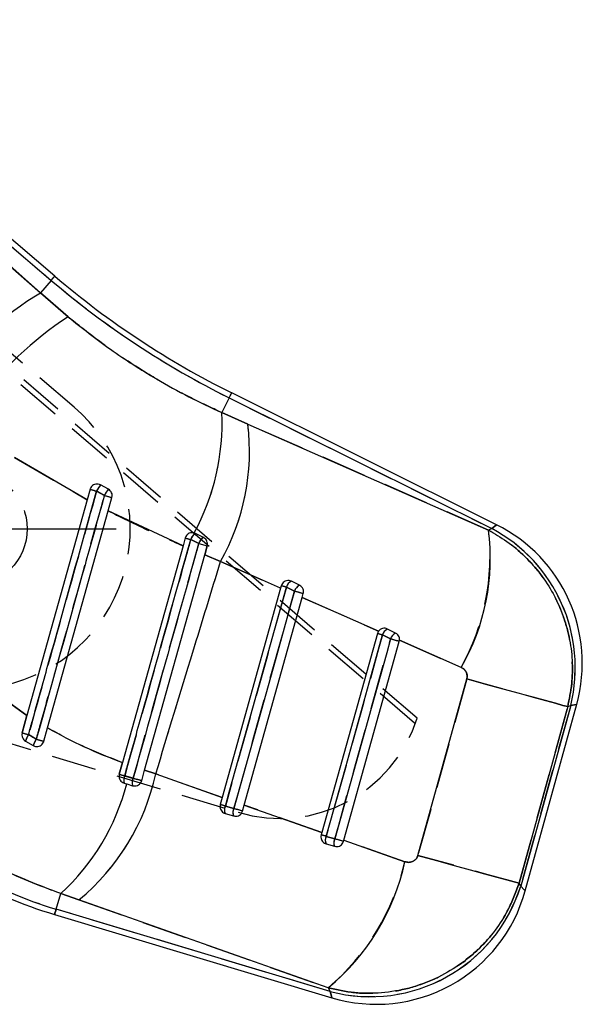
# Model space of a CAD drawing. Extents: x 17 to 198, y 4 to 144.
# Tile 5 of 25: x 75 to 83, y 4 to 17. Entities that reach past the tile are written whole.
import ezdxf

# ---------------------------------------------------------------- set-up
doc = ezdxf.new("R2010")
doc.units = 0
doc.header["$LTSCALE"] = 0.5
doc.linetypes.add('HIDDEN', pattern=[1.905, 1.27, -0.635])
doc.layers.get('0').update_dxf_attribs({"linetype": 'CONTINUOUS'})

# ---------------------------------------------------------------- blocks, each defined once
blk = doc.blocks.new('SW_CENTERMARKSYMBOL_9')
at = {"color": 0, "linetype": 'CONTINUOUS'}
for p, q in [((0, 1.25), (0, 2.05)), ((0, 0), (0, 1.25)), ((-1.25, 0), (-2.05, 0)), ((0, 0), (-1.25, 0)), ((0, 0), (0, -1.25)), ((0, 0), (1.25, 0)), ((1.25, 0), (2.05, 0)), ((0, -1.25), (0, -2.05))]:
    blk.add_line(p, q, dxfattribs=at)

msp = doc.modelspace()

# ---------------------------------------------------------------- linework, layer by layer
at = {"color": 7, "linetype": 'CONTINUOUS'}
for p, q in [((75.261, 13.8708), (68.575, 19.5694)), ((68.5701, 19.471), (75.2103, 13.8114)), ((75.2103, 13.8114), (75.0592, 13.6341)), ((75.0592, 13.6341), (75.4481, 13.298)), ((81.4769, 10.3737), (77.7491, 12.2275)), ((77.7144, 12.1576), (77.6118, 11.9513)), ((77.7144, 12.1576), (81.4089, 10.3203)), ((77.6118, 11.9513), (77.9774, 11.7883)), ((77.9774, 11.7883), (81.3608, 10.2988)), ((75.7157, 10.7242), (74.6938, 11.3186)), ((75.7571, 10.8725), (75.7157, 10.7242)), ((75.8483, 10.8466), (75.9587, 10.7857)), ((76.0153, 10.8729), (75.9038, 10.9342)), ((75.7157, 10.7242), (74.8689, 7.6921)), ((76.0118, 10.5693), (76.0642, 10.7566)), ((75.1589, 7.5154), (76.0118, 10.5693)), ((77.0646, 10.0766), (76.0118, 10.5693)), ((77.2385, 10.2511), (77.2221, 10.2575)), ((77.3524, 10.1944), (77.2385, 10.2511)), ((81.4089, 10.3203), (81.3608, 10.2988)), ((77.0955, 10.1875), (77.0646, 10.0766)), ((77.1727, 10.1659), (77.2855, 10.1096)), ((77.0646, 10.0766), (76.2135, 7.0273)), ((77.2855, 10.1096), (77.405, 10.0762)), ((77.3693, 9.9484), (77.405, 10.0762)), ((76.5242, 6.9205), (77.3693, 9.9484)), ((77.5927, 9.8557), (77.3693, 9.9484)), ((78.4383, 9.4837), (77.5927, 9.8557)), ((78.7041, 9.5222), (78.5901, 9.5789)), ((78.4383, 9.4837), (77.6161, 6.5376)), ((78.4472, 9.5153), (78.4383, 9.4837)), ((78.5197, 9.4951), (78.6336, 9.4384)), ((77.9261, 6.4284), (78.7416, 9.3503)), ((78.7416, 9.3503), (78.7566, 9.404)), ((79.8162, 8.8777), (78.7416, 9.3503)), ((80.0557, 8.85), (79.9418, 8.9067)), ((79.7988, 8.8431), (79.0176, 6.0441)), ((79.3277, 5.935), (80.1083, 8.7318)), ((79.8713, 8.8229), (79.9852, 8.7662)), ((80.1083, 8.7318), (80.1114, 8.7479)), ((80.977, 8.3675), (80.1114, 8.7479)), ((80.3702, 5.7222), (81.0576, 8.2053)), ((74.4279, 8.0052), (74.8689, 7.6921)), ((82.4781, 7.8142), (81.7924, 5.3306)), ((82.5194, 7.8327), (81.8163, 5.2873)), ((81.8793, 5.2222), (82.6046, 7.8477)), ((82.4781, 7.8142), (82.5194, 7.8327)), ((74.8689, 7.6921), (74.8001, 7.446)), ((75.1065, 7.3277), (75.1589, 7.5154)), ((75.0002, 7.357), (74.8906, 7.4203)), ((74.8473, 7.3307), (74.9582, 7.267)), ((76.2135, 7.0273), (76.1676, 6.8631)), ((76.3626, 6.8061), (76.2441, 6.8417)), ((76.4829, 6.7725), (76.5242, 6.9205)), ((76.5242, 6.9205), (76.6801, 6.8672)), ((76.6801, 6.8672), (77.6161, 6.5376)), ((76.2362, 6.7386), (76.2717, 6.7279)), ((76.2717, 6.7279), (76.3559, 6.7026)), ((77.6161, 6.5376), (77.5879, 6.4365)), ((77.7801, 6.3803), (77.6604, 6.4163)), ((77.9031, 6.346), (77.9261, 6.4284)), ((77.9261, 6.4284), (79.0176, 6.0441)), ((77.6564, 6.312), (77.7761, 6.276)), ((79.0176, 6.0441), (79.0081, 6.0099)), ((79.2003, 5.9537), (79.0806, 5.9897)), ((79.0766, 5.8854), (79.1964, 5.8494)), ((79.3233, 5.9194), (79.3277, 5.935)), ((79.3277, 5.935), (80.1871, 5.6327)), ((81.8163, 5.2873), (81.7924, 5.3306)), ((75.2794, 4.965), (75.3452, 5.1839)), ((75.6002, 5.0949), (75.3452, 5.1839)), ((79.1073, 3.8589), (75.6002, 5.0949)), ((75.257, 4.8902), (79.1578, 3.7186)), ((79.1362, 3.8066), (75.2794, 4.965)), ((79.1073, 3.8589), (79.1362, 3.8066))]:
    msp.add_line(p, q, dxfattribs=at)
at = {"color": 7, "linetype": 'HIDDEN'}
for p, q in [((68.5701, 19.471), (75.2103, 13.8114)), ((75.0592, 13.6341), (68.5729, 19.4357)), ((75.5315, 12.0285), (66.9184, 19.3696)), ((66.8355, 19.1769), (80.3343, 7.5768)), ((80.3595, 7.6505), (66.8859, 19.2361)), ((75.2103, 13.8114), (75.0592, 13.6341)), ((75.4481, 13.298), (75.0592, 13.6341)), ((77.7144, 12.1576), (77.6118, 11.9513)), ((77.7144, 12.1576), (81.4089, 10.3203)), ((77.9774, 11.7883), (77.6118, 11.9513)), ((81.3608, 10.2988), (77.9774, 11.7883)), ((74.6938, 11.3186), (75.7157, 10.7242)), ((81.4089, 10.3203), (81.3608, 10.2988)), ((77.2855, 10.1096), (77.405, 10.0762)), ((77.405, 10.0762), (77.3695, 9.949)), ((77.3693, 9.9484), (77.5927, 9.8557)), ((77.5927, 9.8557), (78.4383, 9.4837)), ((78.6336, 9.4384), (78.5197, 9.4951)), ((78.7416, 9.3503), (79.8162, 8.8777)), ((79.9852, 8.7662), (79.8713, 8.8229)), ((80.1114, 8.7479), (80.977, 8.3675)), ((81.0576, 8.2053), (80.3702, 5.7222)), ((74.8689, 7.6921), (74.4279, 8.0052)), ((81.7924, 5.3306), (82.4781, 7.8142)), ((82.5194, 7.8327), (81.8163, 5.2873)), ((82.4781, 7.8142), (82.5194, 7.8327)), ((74.8001, 7.446), (74.8685, 7.6907)), ((74.3104, 7.394), (77.84, 6.3282)), ((76.1676, 6.8631), (76.2133, 7.0266)), ((76.6801, 6.8672), (76.5242, 6.9205)), ((77.6161, 6.5376), (76.6801, 6.8672)), ((77.6604, 6.4163), (77.7801, 6.3803)), ((79.0176, 6.0441), (77.9261, 6.4284)), ((79.0806, 5.9897), (79.2003, 5.9537)), ((80.1871, 5.6327), (79.3277, 5.935)), ((81.8163, 5.2873), (81.7924, 5.3306)), ((75.2794, 4.965), (75.3452, 5.1839)), ((75.3452, 5.1839), (75.6002, 5.0949)), ((75.6002, 5.0949), (79.1073, 3.8589)), ((79.1362, 3.8066), (75.2794, 4.965)), ((79.1073, 3.8589), (79.1362, 3.8066))]:
    msp.add_line(p, q, dxfattribs=at)
at = {"color": 8, "linetype": 'CONTINUOUS', "flags": 128}
for points in [[(75.2103, 13.8114), (75.2324, 13.8373), (75.2483, 13.8559), (75.2578, 13.8671), (75.261, 13.8708)], [(77.7144, 12.1576), (77.7295, 12.1882), (77.7404, 12.21), (77.747, 12.2232), (77.7491, 12.2275)], [(81.4769, 10.3737), (81.4693, 10.3677), (81.4089, 10.3203)], [(82.5194, 7.8327), (82.5951, 7.846), (82.6046, 7.8477)], [(81.8793, 5.2222), (81.8636, 5.2385), (81.8163, 5.2873)], [(75.257, 4.8902), (75.2584, 4.8949), (75.2626, 4.909), (75.2696, 4.9324), (75.2794, 4.965)], [(79.1362, 3.8066), (79.1524, 3.7406), (79.1578, 3.7186), (79.1578, 3.7186)]]:
    msp.add_lwpolyline(points, dxfattribs=at)
at = {"color": 7, "linetype": 'HIDDEN', "flags": 128}
for points in [[(77.2385, 10.2511), (77.2175, 10.2587), (77.2089, 10.2605)], [(81.4089, 10.3203), (81.4693, 10.3677), (81.4769, 10.3737)], [(77.1242, 10.2346), (77.1164, 10.2265), (77.116, 10.226)], [(76.3626, 6.8061), (76.4172, 7.0016), (76.6357, 7.7837), (77.2855, 10.1096)], [(78.5197, 9.4951), (78.4651, 9.2996), (78.2468, 8.5175), (77.6604, 6.4163)], [(77.7801, 6.3803), (77.8347, 6.5759), (78.053, 7.358), (78.6336, 9.4384)], [(79.8713, 8.8229), (79.8167, 8.6273), (79.5984, 7.8452), (79.0806, 5.9897)], [(79.2003, 5.9537), (79.2549, 6.1493), (79.4732, 6.9314), (79.9852, 8.7662)], [(80.1083, 8.7318), (80.1115, 8.749), (80.112, 8.7632)], [(82.4781, 7.8142), (82.4107, 7.8326), (82.306, 7.8614), (82.1661, 7.8998), (81.9937, 7.9472), (81.7924, 8.0027), (81.5662, 8.065), (81.3196, 8.133), (81.0576, 8.2053)], [(82.6046, 7.8477), (82.5951, 7.846), (82.5194, 7.8327)], [(76.3626, 6.8061), (76.3845, 6.8), (76.4063, 6.7939), (76.4271, 6.7881), (76.4458, 6.7829), (76.4614, 6.7785), (76.4731, 6.7753), (76.4804, 6.7732), (76.4829, 6.7725)], [(81.7924, 5.3306), (81.725, 5.3491), (81.6201, 5.3778), (81.48, 5.4163), (81.3074, 5.4638), (81.1058, 5.5193), (80.8794, 5.5818), (80.6325, 5.6498), (80.3702, 5.7222)], [(81.8163, 5.2873), (81.8636, 5.2385), (81.8793, 5.2222), (81.8793, 5.2222)], [(75.2794, 4.965), (75.2696, 4.9324), (75.2626, 4.909), (75.2584, 4.8949), (75.257, 4.8902)], [(79.1578, 3.7186), (79.1524, 3.7406), (79.1362, 3.8066)]]:
    msp.add_lwpolyline(points, dxfattribs=at)
at = {"color": 7, "linetype": 'CONTINUOUS', "flags": 128}
for points in [[(77.6604, 6.4163), (77.7149, 6.6118), (77.9332, 7.3939), (78.5197, 9.4951)], [(78.6336, 9.4384), (78.579, 9.2429), (78.3607, 8.4608), (77.7801, 6.3803)], [(79.0806, 5.9897), (79.1352, 6.1852), (79.3534, 6.9673), (79.8713, 8.8229)], [(79.9852, 8.7662), (79.9307, 8.5707), (79.7124, 7.7886), (79.2003, 5.9537)], [(81.0576, 8.2053), (81.3196, 8.133), (81.5662, 8.065), (81.7924, 8.0027), (81.9937, 7.9472), (82.1661, 7.8998), (82.306, 7.8614), (82.4107, 7.8326), (82.4781, 7.8142)], [(76.4829, 6.7725), (76.4804, 6.7732), (76.4731, 6.7753), (76.4614, 6.7785), (76.4458, 6.7829), (76.4271, 6.7881), (76.4063, 6.7939), (76.3845, 6.8), (76.3626, 6.8061)], [(80.3702, 5.7222), (80.6325, 5.6498), (80.8794, 5.5818), (81.1058, 5.5193), (81.3074, 5.4638), (81.48, 5.4163), (81.6201, 5.3778), (81.725, 5.3491), (81.7924, 5.3306)]]:
    msp.add_lwpolyline(points, dxfattribs=at)
at = {"color": 7, "linetype": 'HIDDEN'}
msp.add_circle((74.072, 10.3161), 0.8, dxfattribs=at)
at = {"color": 7, "linetype": 'CONTINUOUS'}
for centre, radius, start, end in [((83.1966, 23.1814), 12.2336, 229.55816, 243.55816), ((83.1966, 23.1814), 12.3117, 229.55816, 243.55816), ((77.6679, 9.2946), 5.0632, 121.01221, 141.39188), ((78.1586, 9.1346), 4.9679, 123.06501, 143.72271), ((74.3487, 11.8103), 3.2661, 331.61278, 2.47456), ((74.8309, 11.4101), 3.1692, 330.62808, 6.8527), ((77.297, 16.1178), 5.4666, 253.63913, 254.63289), ((76.2258, 10.6689), 0.4172, 140.52692, 154.79661), ((76.2811, 10.6383), 0.3545, 138.5725, 155.43777), ((77.9043, 17.645), 7.1299, 254.16428, 255.04362), ((77.3141, 10.1247), 0.1473, 120.90506, 163.76816), ((78.3579, 9.8916), 3.0303, 329.80318, 7.72226), ((80.3678, 8.3638), 2.2163, 346.13457, 61.98176), ((80.5086, 8.4267), 2.1745, 344.52838, 63.57947), ((85.3126, 39.3989), 30.3452, 254.2889, 254.44025), ((77.4215, 10.0711), 0.1413, 119.24371, 164.19546), ((78.6432, 9.4627), 0.1277, 114.54991, 165.29647), ((70.9075, -17.7187), 28.2583, 74.37289, 74.52544), ((78.7572, 9.406), 0.1278, 114.55708, 165.29056), ((62.8638, -47.2011), 58.7939, 74.317056, 74.441565), ((79.9949, 8.7905), 0.1277, 114.54835, 165.30115), ((66.3666, -39.5024), 50.1767, 74.38677, 74.47267), ((80.1088, 8.7338), 0.1278, 114.55134, 165.29644), ((46.9004, -109.9006), 123.1926, 74.361854, 74.42128), ((76.5823, 13.5607), 6.3691, 253.7508, 254.5964), ((75.1851, 7.2231), 0.3544, 146.18963, 162.33709), ((75.2512, 7.185), 0.3043, 145.56813, 164.36434), ((77.3269, 15.5794), 8.5452, 254.20023, 254.93936), ((73.5817, 7.5401), 3.1707, 309.53986, 347.74737), ((95.323, 75.2569), 71.0256, 254.353761, 254.417787), ((76.3639, 6.7807), 0.1345, 153.0188, 198.24804), ((76.4775, 6.7467), 0.1293, 152.66463, 199.93352), ((73.2074, 7.5169), 3.1643, 312.50031, 345.56197), ((69.5892, -22.4473), 29.9708, 74.37737, 74.52129), ((77.766, 6.3601), 0.1197, 151.96461, 203.69149), ((77.8857, 6.3241), 0.1197, 151.96552, 203.69043), ((62.1147, -49.8886), 58.4089, 74.317349, 74.442638), ((77.069, 10.923), 6.299, 227.55816, 253.28146), ((77.069, 10.923), 6.2209, 227.55816, 253.28146), ((65.3313, -43.2149), 51.0895, 74.38799, 74.47243), ((79.1862, 5.9335), 0.1197, 151.97198, 203.67887), ((79.3059, 5.8975), 0.1197, 151.97344, 203.67725), ((46.1378, -112.6333), 123.1098, 74.361897, 74.421334), ((77.0837, 6.3062), 3.1756, 309.5848, 347.75396), ((79.6991, 5.9537), 2.2196, 255.30901, 342.53064), ((79.7833, 5.8011), 2.1745, 253.28914, 344.55306)]:
    msp.add_arc(centre, radius, start, end, dxfattribs=at)
at = {"color": 7, "linetype": 'HIDDEN'}
for centre, radius, start, end in [((83.1966, 23.1814), 12.3117, 229.55816, 243.55816), ((77.6679, 9.2946), 5.0632, 121.01221, 141.39188), ((78.1586, 9.1346), 4.9679, 123.06501, 143.72271), ((74.072, 10.3161), 2.25, 229.55816, 49.55816), ((74.3487, 11.8103), 3.2661, 331.61278, 2.47456), ((74.8309, 11.4101), 3.1692, 330.62808, 6.8527), ((77.297, 16.1178), 5.4666, 253.63913, 254.63289), ((76.2258, 10.6689), 0.4172, 140.52692, 154.79661), ((76.2811, 10.6383), 0.3545, 138.5725, 155.43777), ((77.9043, 17.645), 7.1299, 254.16428, 255.04362), ((77.3141, 10.1247), 0.1473, 120.90506, 163.76816), ((78.2188, 9.9193), 3.1648, 330.63758, 6.88785), ((80.3678, 8.3638), 2.2163, 346.13457, 61.98176), ((85.3126, 39.3989), 30.3452, 254.2889, 254.44025), ((77.4215, 10.0711), 0.1413, 119.24371, 164.19546), ((78.6432, 9.4627), 0.1277, 114.54991, 165.29647), ((70.9075, -17.7187), 28.2583, 74.37289, 74.52544), ((78.7572, 9.406), 0.1278, 114.55708, 165.29056), ((62.8638, -47.2011), 58.7939, 74.317056, 74.441565), ((79.9949, 8.7905), 0.1277, 114.54835, 165.30115), ((66.3666, -39.5024), 50.1767, 74.38677, 74.47267), ((80.1088, 8.7338), 0.1278, 114.55134, 165.29644), ((46.9004, -109.9006), 123.1926, 74.361854, 74.42128), ((78.4268, 8.2715), 2.0301, 253.1967, 342.18666), ((76.5823, 13.5607), 6.3691, 253.7508, 254.5964), ((75.1851, 7.2231), 0.3544, 146.18963, 162.33709), ((75.2512, 7.185), 0.3043, 145.56813, 164.36434), ((77.3269, 15.5794), 8.5452, 254.20023, 254.93936), ((73.5817, 7.5401), 3.1707, 309.53986, 347.74737), ((95.323, 75.2569), 71.0256, 254.353761, 254.417787), ((76.3639, 6.7807), 0.1345, 153.0188, 198.24804), ((76.4775, 6.7467), 0.1293, 152.66463, 199.93352), ((73.2074, 7.5169), 3.1643, 312.50031, 345.56197), ((69.5892, -22.4473), 29.9708, 74.37737, 74.52129), ((77.766, 6.3601), 0.1197, 151.96461, 203.69149), ((77.8857, 6.3241), 0.1197, 151.96552, 203.69043), ((62.1147, -49.8886), 58.4089, 74.317349, 74.442638), ((77.069, 10.923), 6.2209, 227.55816, 253.28146), ((65.3313, -43.2149), 51.0895, 74.38799, 74.47243), ((79.1862, 5.9335), 0.1197, 151.97198, 203.67887), ((79.3059, 5.8975), 0.1197, 151.97344, 203.67725), ((46.1378, -112.6333), 123.1098, 74.361897, 74.421334), ((76.9569, 6.3835), 3.3163, 310.42372, 346.91504), ((79.6991, 5.9537), 2.2196, 255.30901, 342.53064)]:
    msp.add_arc(centre, radius, start, end, dxfattribs=at)
at = {"color": 7, "linetype": 'CONTINUOUS'}
for points, knots in [([(68.5729, 19.4357), (68.6686, 19.35), (70.8281, 17.4156), (72.9916, 15.482), (75.0592, 13.6341)], [0, 0, 0, 0, 0.0443181, 1, 1, 1, 1]), ([(75.4481, 13.298), (75.644, 13.1427), (76.0394, 12.8293), (76.6172, 12.4611), (77.1453, 12.1678), (77.4557, 12.0237), (77.6118, 11.9513)], [0, 0, 0, 0, 0.29318497, 0.59195418, 0.79491909, 1, 1, 1, 1]), ([(75.9038, 10.9342), (75.8932, 10.9387), (75.8722, 10.9477), (75.8372, 10.947), (75.8045, 10.9356), (75.7773, 10.9136), (75.7628, 10.8905), (75.7582, 10.876), (75.7571, 10.8725)], [0, 0, 0, 0, 0.1865138, 0.3729748, 0.5611232, 0.7506935, 0.9397682, 1, 1, 1, 1]), ([(74.8906, 7.4203), (74.9088, 7.4855), (74.9999, 7.8113), (75.3191, 8.9534), (75.6202, 10.0304), (75.8483, 10.8466)], [0, 0, 0, 0, 0.0570605, 0.2853005, 1, 1, 1, 1]), ([(76.0642, 10.7566), (76.0661, 10.7679), (76.0701, 10.7905), (76.0614, 10.8242), (76.0433, 10.8538), (76.0246, 10.8666), (76.0153, 10.8729)], [0, 0, 0, 0, 0.2515969, 0.5032588, 0.7533247, 1, 1, 1, 1]), ([(75.9587, 10.7857), (75.9404, 10.7205), (75.8494, 10.3947), (75.5299, 9.2518), (75.2286, 8.1741), (75.0002, 7.357)], [0, 0, 0, 0, 0.0570206, 0.2851027, 1, 1, 1, 1]), ([(77.2221, 10.2575), (77.2105, 10.2597), (77.1873, 10.2641), (77.1523, 10.2552), (77.1226, 10.2358), (77.1037, 10.2112), (77.0977, 10.1938), (77.0955, 10.1875)], [0, 0, 0, 0, 0.2205316, 0.4410329, 0.6618697, 0.8777276, 1, 1, 1, 1]), ([(81.3608, 10.2988), (81.4485, 10.2484), (81.6323, 10.1428), (81.8797, 9.9323), (82.0997, 9.6849), (82.2779, 9.4089), (82.4142, 9.1113), (82.5052, 8.7948), (82.548, 8.467), (82.544, 8.1361), (82.5001, 7.9215), (82.4781, 7.8142)], [0, 0, 0, 0, 0.1036228, 0.2169781, 0.3303329, 0.4405386, 0.5507445, 0.6630295, 0.775314, 0.8876572, 1, 1, 1, 1]), ([(76.2441, 6.8417), (76.2623, 6.9069), (76.3533, 7.2327), (76.6628, 8.3408), (76.9542, 9.3837), (77.1727, 10.1659)], [0, 0, 0, 0, 0.0588162, 0.2940819, 1, 1, 1, 1]), ([(77.405, 10.0762), (77.4069, 10.0873), (77.4109, 10.1093), (77.4028, 10.1426), (77.3851, 10.1714), (77.3661, 10.1872), (77.3544, 10.1934), (77.3524, 10.1944)], [0, 0, 0, 0, 0.2372422, 0.4745244, 0.7114266, 0.9512489, 1, 1, 1, 1]), ([(77.2855, 10.1096), (77.2673, 10.0444), (77.1762, 9.7185), (76.8686, 8.6174), (76.5792, 7.5814), (76.3626, 6.8061)], [0, 0, 0, 0, 0.05918511, 0.29592503, 1, 1, 1, 1]), ([(76.6801, 6.8672), (76.8543, 7.439), (77.1578, 8.4354), (77.4627, 9.4314), (77.5927, 9.8557)], [0, 0, 0, 0, 0.5738991, 1, 1, 1, 1]), ([(78.5901, 9.5789), (78.579, 9.583), (78.5567, 9.5914), (78.5205, 9.5885), (78.4877, 9.5742), (78.4606, 9.5492), (78.4517, 9.5266), (78.4472, 9.5153)], [0, 0, 0, 0, 0.2012046, 0.4023469, 0.6042916, 0.8008761, 1, 1, 1, 1]), ([(78.7566, 9.404), (78.7586, 9.4151), (78.7625, 9.4371), (78.7545, 9.4703), (78.7369, 9.499), (78.7179, 9.515), (78.7061, 9.5211), (78.7041, 9.5222)], [0, 0, 0, 0, 0.2357602, 0.4714751, 0.7083304, 0.950219, 1, 1, 1, 1]), ([(79.8162, 8.8777), (79.8158, 8.8772), (79.808, 8.867), (79.8033, 8.8548), (79.7988, 8.8431)], [0, 0, 0, 0, 0.0442309, 1, 1, 1, 1]), ([(79.9418, 8.9067), (79.9307, 8.9109), (79.9084, 8.9192), (79.8724, 8.9163), (79.8396, 8.9028), (79.8237, 8.8858), (79.8162, 8.8777)], [0, 0, 0, 0, 0.2561524, 0.5122904, 0.7675409, 1, 1, 1, 1]), ([(80.1114, 8.7479), (80.1116, 8.7592), (80.1119, 8.7819), (80.0983, 8.8134), (80.0786, 8.8367), (80.0624, 8.8461), (80.0557, 8.85)], [0, 0, 0, 0, 0.2690913, 0.5380619, 0.810707, 1, 1, 1, 1]), ([(81.0576, 8.2053), (81.0602, 8.2198), (81.0654, 8.2489), (81.0548, 8.2924), (81.0315, 8.3304), (81.0033, 8.3546), (80.9834, 8.3644), (80.977, 8.3675)], [0, 0, 0, 0, 0.2190838, 0.4381756, 0.657674, 0.8906792, 1, 1, 1, 1]), ([(75.1589, 7.5154), (75.3296, 7.4226), (75.6729, 7.2359), (76.0326, 7.0971), (76.2135, 7.0273)], [0, 0, 0, 0, 0.4972711, 1, 1, 1, 1]), ([(74.8001, 7.446), (74.7981, 7.4346), (74.7941, 7.4118), (74.8031, 7.3778), (74.821, 7.3491), (74.8389, 7.3365), (74.8473, 7.3307)], [0, 0, 0, 0, 0.2571949, 0.5143497, 0.7719921, 1, 1, 1, 1]), ([(74.9582, 7.267), (74.9685, 7.2623), (74.9893, 7.2529), (75.0241, 7.2529), (75.0569, 7.2634), (75.0842, 7.2844), (75.0999, 7.3077), (75.105, 7.3231), (75.1065, 7.3277)], [0, 0, 0, 0, 0.1840565, 0.368121, 0.5517823, 0.7358648, 0.9208624, 1, 1, 1, 1]), ([(76.1676, 6.8631), (76.1657, 6.8519), (76.1617, 6.8295), (76.1701, 6.7959), (76.1884, 6.7668), (76.2121, 6.7475), (76.2296, 6.741), (76.2362, 6.7386)], [0, 0, 0, 0, 0.212375, 0.4245445, 0.642102, 0.8659212, 1, 1, 1, 1]), ([(76.3559, 6.7026), (76.3672, 6.7004), (76.3897, 6.696), (76.4242, 6.7041), (76.4535, 6.7224), (76.4737, 6.7467), (76.4802, 6.7649), (76.4829, 6.7725)], [0, 0, 0, 0, 0.2157478, 0.4316628, 0.6429303, 0.8499082, 1, 1, 1, 1]), ([(75.3452, 5.1839), (75.0456, 5.2979), (74.4385, 5.5288), (73.6691, 5.9989), (73.2331, 6.3709), (73.0495, 6.5276)], [0, 0, 0, 0, 0.3605048, 0.7307094, 1, 1, 1, 1]), ([(77.5879, 6.4365), (77.5859, 6.4254), (77.582, 6.4034), (77.59, 6.3703), (77.6076, 6.3414), (77.6313, 6.3214), (77.6493, 6.3147), (77.6564, 6.312)], [0, 0, 0, 0, 0.208036, 0.4158331, 0.6299241, 0.85324, 1, 1, 1, 1]), ([(77.7761, 6.276), (77.7875, 6.2738), (77.8103, 6.2693), (77.845, 6.2777), (77.8745, 6.2964), (77.8942, 6.3208), (77.9005, 6.3387), (77.9031, 6.346)], [0, 0, 0, 0, 0.2184268, 0.4370701, 0.6505516, 0.858476, 1, 1, 1, 1]), ([(79.0081, 6.0099), (79.0061, 5.9989), (79.0022, 5.9771), (79.0101, 5.9441), (79.0274, 5.9154), (79.051, 5.8951), (79.0692, 5.8882), (79.0766, 5.8854)], [0, 0, 0, 0, 0.2066668, 0.4131439, 0.6248188, 0.8456505, 1, 1, 1, 1]), ([(79.1964, 5.8494), (79.2078, 5.8472), (79.2307, 5.8427), (79.2657, 5.8513), (79.2953, 5.8703), (79.3147, 5.8947), (79.3209, 5.9124), (79.3233, 5.9194)], [0, 0, 0, 0, 0.2198185, 0.4397933, 0.6552906, 0.8650738, 1, 1, 1, 1]), ([(80.1871, 5.6327), (80.2043, 5.6284), (80.2389, 5.6198), (80.2915, 5.6303), (80.3338, 5.6571), (80.3593, 5.6904), (80.3672, 5.7134), (80.3702, 5.7222)], [0, 0, 0, 0, 0.2354625, 0.4718559, 0.6870659, 0.8810128, 1, 1, 1, 1]), ([(81.7924, 5.3306), (81.7453, 5.2026), (81.6594, 4.9689), (81.4609, 4.6633), (81.2302, 4.3987), (80.9488, 4.168), (80.6171, 3.977), (80.2493, 3.8444), (79.8629, 3.7786), (79.4761, 3.7783), (79.2302, 3.832), (79.1073, 3.8589)], [0, 0, 0, 0, 0.1216798, 0.2219855, 0.3222908, 0.4323236, 0.5423566, 0.659192, 0.7760273, 0.8880135, 1, 1, 1, 1])]:
    msp.add_open_spline(points, degree=3, knots=knots, dxfattribs=at)
at = {"color": 7, "linetype": 'HIDDEN'}
for points, knots in [([(77.6118, 11.9513), (77.4633, 12.0201), (77.1646, 12.1585), (76.7227, 12.4014), (76.285, 12.6724), (75.8562, 12.9703), (75.5842, 13.1888), (75.4481, 13.298)], [0, 0, 0, 0, 0.1951397, 0.3925435, 0.5899601, 0.7949655, 1, 1, 1, 1]), ([(75.8483, 10.8466), (75.6909, 10.2836), (75.3717, 9.1415), (75.0524, 7.9994), (74.8906, 7.4203)], [0, 0, 0, 0, 0.49298786, 1, 1, 1, 1]), ([(75.9587, 10.7857), (75.9355, 10.7985), (75.8988, 10.8188), (75.862, 10.8391), (75.8483, 10.8466)], [0, 0, 0, 0, 0.6295358, 1, 1, 1, 1]), ([(75.0002, 7.357), (75.0184, 7.4222), (75.1095, 7.748), (75.429, 8.8909), (75.7303, 9.9686), (75.9587, 10.7857)], [0, 0, 0, 0, 0.0570204, 0.2851024, 1, 1, 1, 1]), ([(76.0118, 10.5693), (76.1688, 10.4907), (76.5175, 10.3161), (76.8705, 10.1615), (77.0646, 10.0766)], [0, 0, 0, 0, 0.4500268, 1, 1, 1, 1]), ([(82.4781, 7.8142), (82.5001, 7.9215), (82.544, 8.1361), (82.548, 8.467), (82.5052, 8.7948), (82.4142, 9.1113), (82.2779, 9.4089), (82.0997, 9.6849), (81.8797, 9.9323), (81.6323, 10.1428), (81.4485, 10.2484), (81.3608, 10.2988)], [0, 0, 0, 0, 0.1123428, 0.224686, 0.3369705, 0.4492555, 0.5594614, 0.6696671, 0.7830219, 0.8963772, 1, 1, 1, 1]), ([(77.1727, 10.1659), (77.1545, 10.1007), (77.0635, 9.7748), (76.7539, 8.6668), (76.4626, 7.6239), (76.2441, 6.8417)], [0, 0, 0, 0, 0.0588165, 0.2940818, 1, 1, 1, 1]), ([(77.2855, 10.1096), (77.2677, 10.1184), (77.2302, 10.1372), (77.1926, 10.1559), (77.1727, 10.1659)], [0, 0, 0, 0, 0.4723881, 1, 1, 1, 1]), ([(76.6801, 6.8672), (76.8543, 7.439), (77.1578, 8.4354), (77.4627, 9.4314), (77.5927, 9.8557)], [0, 0, 0, 0, 0.5738991, 1, 1, 1, 1]), ([(80.977, 8.3675), (80.9834, 8.3644), (81.0033, 8.3546), (81.0315, 8.3304), (81.0548, 8.2924), (81.0654, 8.2489), (81.0602, 8.2198), (81.0576, 8.2053)], [0, 0, 0, 0, 0.1093208, 0.342326, 0.5618244, 0.7809162, 1, 1, 1, 1]), ([(76.2135, 7.0273), (76.0346, 7.0963), (75.6749, 7.235), (75.3315, 7.4216), (75.1589, 7.5154)], [0, 0, 0, 0, 0.4973198, 1, 1, 1, 1]), ([(74.8906, 7.4203), (74.9185, 7.4042), (74.955, 7.3831), (74.9916, 7.362), (75.0002, 7.357)], [0, 0, 0, 0, 0.7633538, 1, 1, 1, 1]), ([(76.2441, 6.8417), (76.2718, 6.8334), (76.3114, 6.8215), (76.3508, 6.8097), (76.3626, 6.8061)], [0, 0, 0, 0, 0.7010235, 1, 1, 1, 1]), ([(73.0495, 6.5276), (73.2331, 6.3709), (73.6624, 6.0045), (74.4306, 5.5329), (75.0376, 5.3013), (75.3452, 5.1839)], [0, 0, 0, 0, 0.2692905, 0.6297642, 1, 1, 1, 1]), ([(80.3702, 5.7222), (80.3672, 5.7134), (80.3593, 5.6904), (80.3338, 5.6571), (80.2915, 5.6303), (80.2389, 5.6198), (80.2043, 5.6284), (80.1871, 5.6327)], [0, 0, 0, 0, 0.11898719, 0.31293406, 0.52814408, 0.76453747, 1, 1, 1, 1]), ([(79.1073, 3.8589), (79.2302, 3.832), (79.4761, 3.7783), (79.8629, 3.7786), (80.2493, 3.8444), (80.6171, 3.977), (80.9488, 4.168), (81.2302, 4.3987), (81.4609, 4.6633), (81.6594, 4.9689), (81.7453, 5.2026), (81.7924, 5.3306)], [0, 0, 0, 0, 0.1119865, 0.2239727, 0.340808, 0.4576434, 0.5676764, 0.6777092, 0.7780145, 0.8783202, 1, 1, 1, 1])]:
    msp.add_open_spline(points, degree=3, knots=knots, dxfattribs=at)

# ---------------------------------------------------------------- block references
at = {"color": 218, "linetype": 'CONTINUOUS'}
msp.add_blockref('SW_CENTERMARKSYMBOL_9', (74.072, 10.3161), dxfattribs=at)

doc.saveas('drawing.dxf')
